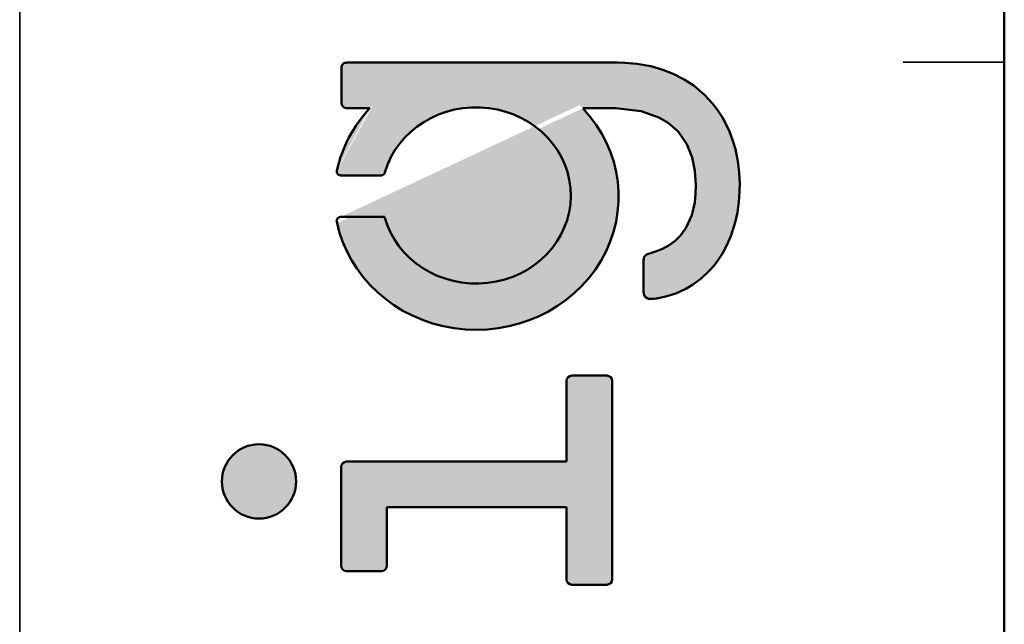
# Model space of a CAD drawing. Header units: millimetres. Extents: x 0 to 420, y 0 to 296.
# Tile 10 of 16: x 0 to 20, y 229 to 241. Entities that reach past the tile are written whole.
import ezdxf

# ---------------------------------------------------------------- set-up
doc = ezdxf.new("R2010")
doc.units = ezdxf.units.MM
doc.layers.get('0').update_dxf_attribs({"lineweight": 25})
doc.layers.add('Hatch', color=7, linetype='Continuous', lineweight=9, true_color=0x1e1e47)
doc.layers.add('Sketch Geometry(ISO)', color=7, linetype='Continuous', lineweight=50)

# ---------------------------------------------------------------- blocks, each defined once
blk = doc.blocks.new('Borders A3')
at = {"layer": 'Hatch'}
h = blk.add_hatch(color=256, dxfattribs=at)
edge = h.paths.add_edge_path()
edge.add_line((14.487, 238.779), (14.557, 238.629))
edge.add_line((14.557, 238.629), (14.62, 238.463))
edge.add_line((14.62, 238.463), (14.675, 238.277))
edge.add_line((14.675, 238.277), (14.723, 238.043))
edge.add_line((14.723, 238.043), (14.75, 237.815))
edge.add_line((14.75, 237.815), (14.76, 237.596))
edge.add_line((14.76, 237.596), (14.758, 237.444))
edge.add_line((14.758, 237.444), (14.751, 237.325))
edge.add_line((14.751, 237.325), (14.743, 237.236))
edge.add_line((14.743, 237.236), (14.713, 237.023))
edge.add_line((14.713, 237.023), (14.671, 236.83))
edge.add_line((14.671, 236.83), (14.584, 236.557))
edge.add_line((14.584, 236.557), (14.508, 236.38))
edge.add_line((14.508, 236.38), (14.417, 236.213))
edge.add_line((14.417, 236.213), (14.329, 236.077))
edge.add_line((14.329, 236.077), (14.255, 235.979))
edge.add_line((14.255, 235.979), (14.163, 235.874))
edge.add_line((14.163, 235.874), (13.996, 235.717))
edge.add_line((13.996, 235.717), (13.826, 235.591))
edge.add_line((13.826, 235.591), (13.693, 235.514))
edge.add_line((13.693, 235.514), (13.492, 235.423))
edge.add_line((13.492, 235.423), (13.318, 235.367))
edge.add_line((13.318, 235.367), (13.154, 235.332))
edge.add_line((13.154, 235.332), (13.139, 235.329))
edge.add_line((13.139, 235.329), (13.11, 235.325))
edge.add_line((13.11, 235.325), (13.069, 235.319))
edge.add_line((13.069, 235.319), (13.012, 235.313))
edge.add_line((13.012, 235.313), (12.981, 235.314))
edge.add_line((12.981, 235.314), (12.955, 235.319))
edge.add_line((12.955, 235.319), (12.928, 235.329))
edge.add_line((12.928, 235.329), (12.896, 235.35))
edge.add_line((12.896, 235.35), (12.883, 235.365))
edge.add_line((12.883, 235.365), (12.871, 235.384))
edge.add_line((12.871, 235.384), (12.862, 235.411))
edge.add_line((12.862, 235.411), (12.858, 235.432))
edge.add_line((12.858, 235.432), (12.856, 235.445))
edge.add_line((12.856, 235.445), (12.856, 235.464))
edge.add_line((12.856, 235.464), (12.856, 236.083))
edge.add_line((12.856, 236.083), (12.86, 236.114))
edge.add_line((12.86, 236.114), (12.864, 236.131))
edge.add_line((12.864, 236.131), (12.876, 236.156))
edge.add_line((12.876, 236.156), (12.892, 236.175))
edge.add_line((12.892, 236.175), (12.915, 236.191))
edge.add_line((12.915, 236.191), (12.955, 236.209))
edge.add_line((12.955, 236.209), (12.994, 236.221))
edge.add_line((12.994, 236.221), (13.131, 236.263))
edge.add_line((13.131, 236.263), (13.233, 236.305))
edge.add_line((13.233, 236.305), (13.365, 236.377))
edge.add_line((13.365, 236.377), (13.481, 236.463))
edge.add_line((13.481, 236.463), (13.59, 236.571))
edge.add_line((13.59, 236.571), (13.694, 236.716))
edge.add_line((13.694, 236.716), (13.809, 236.971))
edge.add_line((13.809, 236.971), (13.868, 237.225))
edge.add_line((13.868, 237.225), (13.886, 237.389))
edge.add_line((13.886, 237.389), (13.892, 237.564))
edge.add_line((13.892, 237.564), (13.874, 237.848))
edge.add_line((13.874, 237.848), (13.82, 238.113))
edge.add_line((13.82, 238.113), (13.714, 238.378))
edge.add_line((13.714, 238.378), (13.54, 238.627))
edge.add_line((13.54, 238.627), (13.346, 238.798))
edge.add_line((13.346, 238.798), (13.161, 238.908))
edge.add_line((13.161, 238.908), (12.809, 239.028))
edge.add_line((12.809, 239.028), (12.302, 239.088))
edge.add_line((12.302, 239.088), (11.654, 239.088))
edge.add_ellipse((9.545, 237.34), major_axis=(2.816, 0), ratio=0.936275, start_angle=190.8002, end_angle=401.511, ccw=False)
edge.add_arc((6.852, 236.861), 0.075, 90, 191.5158, ccw=False)
edge.add_line((6.852, 236.936), (7.726, 236.936))
edge.add_ellipse((9.542, 237.363), major_axis=(1.873, -0.003), ratio=0.931368, start_angle=194.2646, end_angle=525.1331)
edge.add_arc((7.66, 237.835), 0.075, 270, 343.9993, ccw=False)
edge.add_line((7.66, 237.76), (6.855, 237.76))
edge.add_arc((6.855, 237.835), 0.075, 168.121, 270, ccw=False)
edge.add_ellipse((9.545, 237.34), major_axis=(2.816, 0), ratio=0.936275, start_angle=138.49, end_angle=168.8589, ccw=False)
edge.add_line((7.436, 239.088), (6.979, 239.088))
edge.add_line((6.979, 239.088), (6.965, 239.089))
edge.add_line((6.965, 239.089), (6.946, 239.093))
edge.add_line((6.946, 239.093), (6.924, 239.104))
edge.add_line((6.924, 239.104), (6.905, 239.119))
edge.add_line((6.905, 239.119), (6.898, 239.127))
edge.add_line((6.898, 239.127), (6.886, 239.145))
edge.add_line((6.886, 239.145), (6.879, 239.161))
edge.add_line((6.879, 239.161), (6.875, 239.184))
edge.add_line((6.875, 239.184), (6.875, 239.192))
edge.add_line((6.875, 239.192), (6.875, 239.866))
edge.add_line((6.875, 239.866), (6.875, 239.885))
edge.add_line((6.875, 239.885), (6.876, 239.908))
edge.add_line((6.876, 239.908), (6.88, 239.926))
edge.add_line((6.88, 239.926), (6.887, 239.944))
edge.add_line((6.887, 239.944), (6.9, 239.962))
edge.add_line((6.9, 239.962), (6.918, 239.977))
edge.add_line((6.918, 239.977), (6.939, 239.986))
edge.add_line((6.939, 239.986), (6.955, 239.989))
edge.add_line((6.955, 239.989), (6.971, 239.99))
edge.add_line((6.971, 239.99), (6.976, 239.991))
edge.add_line((6.976, 239.991), (6.979, 239.991))
edge.add_line((6.979, 239.991), (12.348, 239.991))
edge.add_line((12.348, 239.991), (12.483, 239.988))
edge.add_line((12.483, 239.988), (12.725, 239.967))
edge.add_line((12.725, 239.967), (12.999, 239.919))
edge.add_line((12.999, 239.919), (13.24, 239.85))
edge.add_line((13.24, 239.85), (13.441, 239.771))
edge.add_line((13.441, 239.771), (13.657, 239.66))
edge.add_line((13.657, 239.66), (13.848, 239.535))
edge.add_line((13.848, 239.535), (14.067, 239.35))
edge.add_line((14.067, 239.35), (14.224, 239.18))
edge.add_line((14.224, 239.18), (14.315, 239.062))
edge.add_line((14.315, 239.062), (14.417, 238.906))
edge.add_line((14.417, 238.906), (14.487, 238.779))
h = blk.add_hatch(color=256, dxfattribs=at)
edge = h.paths.add_edge_path()
edge.add_line((12.235, 233.691), (12.235, 229.764))
edge.add_arc((12.13, 229.764), 0.105, -90, 0, ccw=False)
edge.add_line((12.13, 229.659), (11.436, 229.659))
edge.add_arc((11.436, 229.764), 0.105, 180, 270, ccw=False)
edge.add_line((11.331, 229.764), (11.331, 231.191))
edge.add_line((11.331, 231.191), (7.772, 231.191))
edge.add_line((7.772, 231.191), (7.772, 230.031))
edge.add_arc((7.667, 230.031), 0.105, -90, 0, ccw=False)
edge.add_line((7.667, 229.926), (6.972, 229.926))
edge.add_arc((6.972, 230.031), 0.105, 180, 270, ccw=False)
edge.add_line((6.867, 230.031), (6.867, 231.989))
edge.add_arc((6.972, 231.989), 0.105, 90, 180, ccw=False)
edge.add_line((6.972, 232.094), (11.331, 232.094))
edge.add_line((11.331, 232.094), (11.331, 233.691))
edge.add_arc((11.436, 233.691), 0.105, 90, 180, ccw=False)
edge.add_line((11.436, 233.796), (12.13, 233.796))
edge.add_arc((12.13, 233.691), 0.105, 0, 90, ccw=False)
h = blk.add_hatch(color=256, dxfattribs=at)
edge = h.paths.add_edge_path()
edge.add_arc((5.239, 231.703), 0.735, 0, 360)
at = {"layer": 'Sketch Geometry(ISO)', "color": 7, "linetype": 'Continuous', "lineweight": 35}
for p, q in [((0.5, 296.5), (0.5, 0.5)), ((18, 240), (20, 240))]:
    blk.add_line(p, q, dxfattribs=at)
at = {"layer": 'Sketch Geometry(ISO)', "color": 1, "linetype": 'Continuous', "lineweight": 50, "true_color": 0xff0000}
blk.add_line((20, 287), (20, 10), dxfattribs=at)
at = {"layer": 'Sketch Geometry(ISO)'}
for p, q in [((6.876, 239.908), (6.875, 239.885)), ((6.875, 239.885), (6.875, 239.866)), ((6.875, 239.866), (6.875, 239.192)), ((6.88, 239.926), (6.876, 239.908)), ((6.887, 239.944), (6.88, 239.926)), ((6.9, 239.962), (6.887, 239.944)), ((6.918, 239.977), (6.9, 239.962)), ((6.939, 239.986), (6.918, 239.977)), ((6.955, 239.989), (6.939, 239.986)), ((6.971, 239.99), (6.955, 239.989)), ((6.976, 239.991), (6.971, 239.99)), ((6.979, 239.991), (6.976, 239.991)), ((12.348, 239.991), (6.979, 239.991)), ((12.483, 239.988), (12.348, 239.991)), ((12.725, 239.967), (12.483, 239.988)), ((12.999, 239.919), (12.725, 239.967)), ((13.24, 239.85), (12.999, 239.919)), ((13.441, 239.771), (13.24, 239.85)), ((13.657, 239.66), (13.441, 239.771)), ((13.848, 239.535), (13.657, 239.66)), ((14.067, 239.35), (13.848, 239.535)), ((14.224, 239.18), (14.067, 239.35)), ((6.875, 239.192), (6.875, 239.184)), ((6.875, 239.184), (6.879, 239.161)), ((6.879, 239.161), (6.886, 239.145)), ((6.886, 239.145), (6.898, 239.127)), ((6.898, 239.127), (6.905, 239.119)), ((6.905, 239.119), (6.924, 239.104)), ((6.924, 239.104), (6.946, 239.093)), ((6.946, 239.093), (6.965, 239.089)), ((6.965, 239.089), (6.979, 239.088)), ((6.979, 239.088), (7.436, 239.088)), ((11.654, 239.088), (12.302, 239.088)), ((12.302, 239.088), (12.809, 239.028)), ((14.315, 239.062), (14.224, 239.18)), ((12.809, 239.028), (13.161, 238.908)), ((13.161, 238.908), (13.346, 238.798)), ((14.417, 238.906), (14.315, 239.062)), ((14.487, 238.779), (14.417, 238.906)), ((13.346, 238.798), (13.54, 238.627)), ((14.557, 238.629), (14.487, 238.779)), ((13.54, 238.627), (13.714, 238.378)), ((14.62, 238.463), (14.557, 238.629)), ((13.714, 238.378), (13.82, 238.113)), ((14.675, 238.277), (14.62, 238.463)), ((13.82, 238.113), (13.874, 237.848)), ((14.723, 238.043), (14.675, 238.277)), ((14.75, 237.815), (14.723, 238.043)), ((6.855, 237.76), (7.66, 237.76)), ((13.874, 237.848), (13.892, 237.564)), ((14.76, 237.596), (14.75, 237.815)), ((13.892, 237.564), (13.886, 237.389)), ((14.758, 237.444), (14.76, 237.596)), ((13.886, 237.389), (13.868, 237.225)), ((14.743, 237.236), (14.751, 237.325)), ((14.751, 237.325), (14.758, 237.444)), ((13.868, 237.225), (13.809, 236.971)), ((14.713, 237.023), (14.743, 237.236)), ((7.726, 236.936), (6.852, 236.936)), ((13.809, 236.971), (13.694, 236.716)), ((14.671, 236.83), (14.713, 237.023)), ((14.584, 236.557), (14.671, 236.83)), ((13.59, 236.571), (13.481, 236.463)), ((13.694, 236.716), (13.59, 236.571)), ((14.508, 236.38), (14.584, 236.557)), ((13.365, 236.377), (13.233, 236.305)), ((13.481, 236.463), (13.365, 236.377)), ((14.417, 236.213), (14.508, 236.38)), ((12.876, 236.156), (12.864, 236.131)), ((12.892, 236.175), (12.876, 236.156)), ((12.915, 236.191), (12.892, 236.175)), ((12.955, 236.209), (12.915, 236.191)), ((12.994, 236.221), (12.955, 236.209)), ((13.131, 236.263), (12.994, 236.221)), ((13.233, 236.305), (13.131, 236.263)), ((14.329, 236.077), (14.417, 236.213)), ((12.86, 236.114), (12.856, 236.083)), ((12.856, 236.083), (12.856, 235.464)), ((12.864, 236.131), (12.86, 236.114)), ((14.163, 235.874), (14.255, 235.979)), ((14.255, 235.979), (14.329, 236.077)), ((13.996, 235.717), (14.163, 235.874)), ((13.693, 235.514), (13.826, 235.591)), ((13.826, 235.591), (13.996, 235.717)), ((12.856, 235.464), (12.856, 235.445)), ((12.856, 235.445), (12.858, 235.432)), ((12.858, 235.432), (12.862, 235.411)), ((12.862, 235.411), (12.871, 235.384)), ((12.871, 235.384), (12.883, 235.365)), ((13.154, 235.332), (13.318, 235.367)), ((13.318, 235.367), (13.492, 235.423)), ((13.492, 235.423), (13.693, 235.514)), ((12.883, 235.365), (12.896, 235.35)), ((12.896, 235.35), (12.928, 235.329)), ((12.928, 235.329), (12.955, 235.319)), ((12.955, 235.319), (12.981, 235.314)), ((12.981, 235.314), (13.012, 235.313)), ((13.012, 235.313), (13.069, 235.319)), ((13.069, 235.319), (13.11, 235.325)), ((13.11, 235.325), (13.139, 235.329)), ((13.139, 235.329), (13.154, 235.332)), ((11.331, 233.691), (11.331, 232.094)), ((12.13, 233.796), (11.436, 233.796)), ((12.235, 229.764), (12.235, 233.691)), ((11.331, 232.094), (6.972, 232.094)), ((6.867, 231.989), (6.867, 230.031)), ((7.772, 231.191), (11.331, 231.191)), ((7.772, 230.031), (7.772, 231.191)), ((11.331, 231.191), (11.331, 229.764)), ((6.972, 229.926), (7.667, 229.926)), ((11.436, 229.659), (12.13, 229.659))]:
    blk.add_line(p, q, dxfattribs=at)
blk.add_circle((5.239, 231.703), 0.735, dxfattribs=at)
for centre, radius, start, end in [((6.855, 237.835), 0.075, 168.121, 270), ((7.66, 237.835), 0.075, 270, 343.9993), ((6.852, 236.861), 0.075, 90, 191.5158), ((11.436, 233.691), 0.105, 90, 180), ((12.13, 233.691), 0.105, 0, 90), ((6.972, 231.989), 0.105, 90, 180), ((6.972, 230.031), 0.105, 180, 270), ((7.667, 230.031), 0.105, 270, 0), ((11.436, 229.764), 0.105, 180, 270), ((12.13, 229.764), 0.105, 270, 0)]:
    blk.add_arc(centre, radius, start, end, dxfattribs=at)
for centre, major_axis, ratio, start_param, end_param in [((9.545, 237.34), (-2.816, 0), 0.936275, 0.1885, 3.866096), ((9.545, 237.34), (-2.816, 0), 0.936275, 5.558699, 6.088737), ((9.542, 237.363), (1.873, -0.003), 0.931368, 3.390556, 9.165302)]:
    blk.add_ellipse(centre, major_axis=major_axis, ratio=ratio, start_param=start_param, end_param=end_param, dxfattribs=at)

msp = doc.modelspace()

# ---------------------------------------------------------------- block references
msp.add_blockref('Borders A3', (0, 0))

doc.saveas('drawing.dxf')
